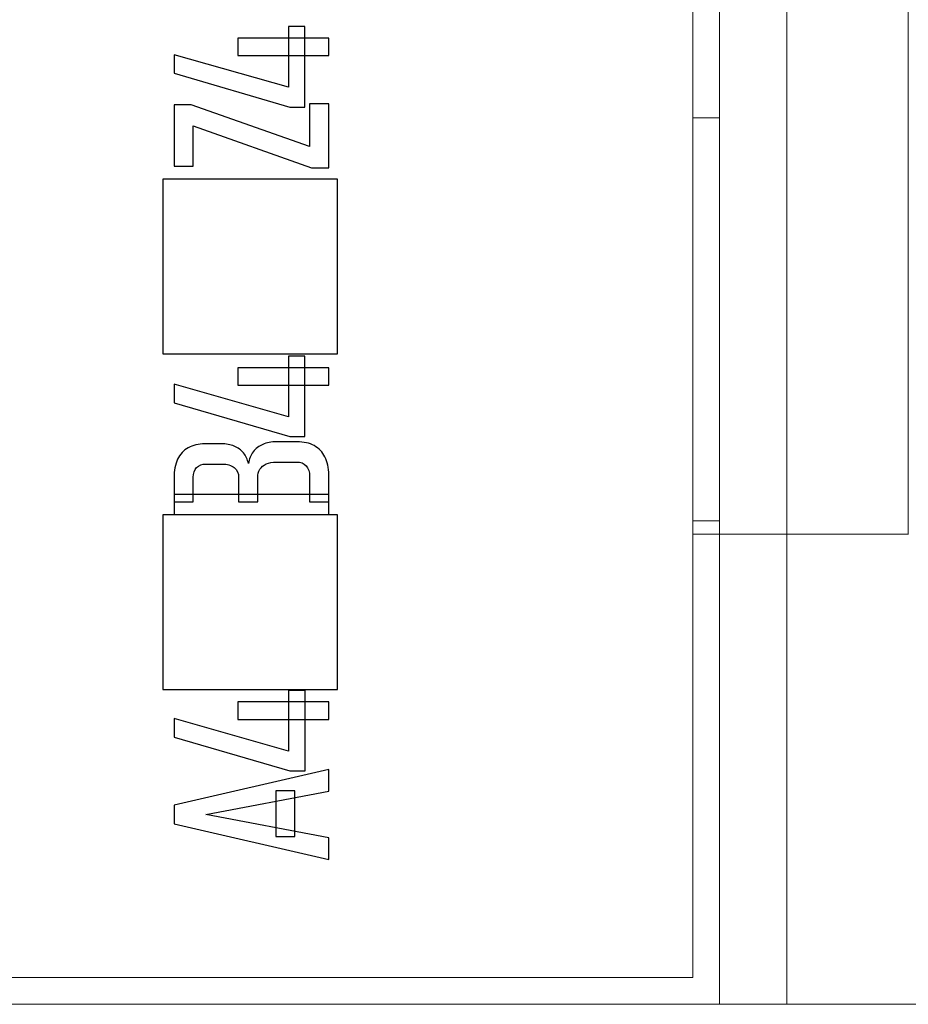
# Model space of a CAD drawing. Header units: inches. Extents: x 830 to 2908, y -1046 to 167.
# Tile 12 of 33: x 2620.99 to 2627.61, y -813.78 to -806.45. Entities that reach past the tile are written whole.
import ezdxf

# ---------------------------------------------------------------- set-up
doc = ezdxf.new("R2010")
doc.units = ezdxf.units.IN
doc.header["$LTSCALE"] = 23.1
doc.header["$MEASUREMENT"] = 0
doc.layers.get('0').update_dxf_attribs({"lineweight": 18})
doc.layers.add('1_6', color=7, linetype='Continuous', lineweight=18)
doc.layers.add('layer 1', color=7, linetype='Continuous')

msp = doc.modelspace()

# ---------------------------------------------------------------- linework, layer by layer
at = {"color": 0, "linetype": 'Continuous', "lineweight": 0}
for p, q in [((2626.2038, -813.7792), (2626.2038, -800.7792)), ((2626.7038, -813.7792), (2626.7038, -800.7792)), ((2626.0038, -800.9792), (2626.0038, -813.5792)), ((2626.2038, -807.1792), (2626.0038, -807.1792)), ((2626.2038, -810.1792), (2626.0038, -810.1792)), ((2627.6092, -810.2792), (2626.0038, -810.2792)), ((2626.0038, -813.5792), (2609.9303, -813.5792)), ((2608.0303, -813.7792), (2704.6303, -813.7792))]:
    msp.add_line(p, q, dxfattribs=at)
at = {"layer": '1_6', "color": 0, "linetype": 'Continuous', "lineweight": 0}
msp.add_line((2627.6089, -810.2792), (2627.6089, -804.2792), dxfattribs=at)
at = {"layer": 'layer 1', "color": 32}
for points, knots in [([(2623.002, -807.0977), (2623.002, -807.0977), (2622.1405, -806.8464), (2622.1405, -806.8464), (2622.1405, -806.8464), (2622.1405, -806.8464), (2622.1405, -806.7085), (2622.1405, -806.7085), (2622.1405, -806.7085), (2622.1405, -806.7085), (2622.9925, -806.9503), (2622.9925, -806.9503), (2622.9925, -806.9503), (2622.9925, -806.9503), (2622.9925, -806.4994), (2622.9925, -806.4994), (2622.9925, -806.4994), (2622.9925, -806.4994), (2623.1153, -806.4994), (2623.1153, -806.4994), (2623.1153, -806.4994), (2623.1153, -806.4994), (2623.1153, -807.0977), (2623.1153, -807.0977), (2623.1153, -807.0977), (2623.1153, -807.0977), (2623.002, -807.0977), (2623.002, -807.0977)], [0, 0, 0, 0, 0.142857, 0.142857, 0.142857, 0.142857, 0.285714, 0.285714, 0.285714, 0.285714, 0.428571, 0.428571, 0.428571, 0.428571, 0.571429, 0.571429, 0.571429, 0.571429, 0.714286, 0.714286, 0.714286, 0.714286, 0.857143, 0.857143, 0.857143, 0.857143, 1, 1, 1, 1]), ([(2622.6152, -806.715), (2622.6152, -806.715), (2622.6152, -806.5849), (2622.6152, -806.5849), (2622.6152, -806.5849), (2622.6152, -806.5849), (2623.2927, -806.5849), (2623.2927, -806.5849), (2623.2927, -806.5849), (2623.2927, -806.5849), (2623.2927, -806.715), (2623.2927, -806.715), (2623.2927, -806.715), (2623.2927, -806.715), (2622.6152, -806.715), (2622.6152, -806.715)], [0, 0, 0, 0, 0.25, 0.25, 0.25, 0.25, 0.5, 0.5, 0.5, 0.5, 0.75, 0.75, 0.75, 0.75, 1, 1, 1, 1]), ([(2622.269, -807.0809), (2622.269, -807.0809), (2623.1502, -807.3909), (2623.1502, -807.3909), (2623.1502, -807.3909), (2623.1502, -807.3909), (2623.1502, -807.0731), (2623.1502, -807.0731), (2623.1502, -807.0731), (2623.1502, -807.0731), (2623.2927, -807.0731), (2623.2927, -807.0731), (2623.2927, -807.0731), (2623.2927, -807.0731), (2623.2927, -807.5518), (2623.2927, -807.5518), (2623.2927, -807.5518), (2623.2927, -807.5518), (2623.1642, -807.5518), (2623.1642, -807.5518), (2623.1642, -807.5518), (2623.1642, -807.5518), (2622.2833, -807.2378), (2622.2833, -807.2378), (2622.2833, -807.2378), (2622.2833, -807.2378), (2622.2833, -807.5375), (2622.2833, -807.5375), (2622.2833, -807.5375), (2622.2833, -807.5375), (2622.1405, -807.5375), (2622.1405, -807.5375), (2622.1405, -807.5375), (2622.1405, -807.5375), (2622.1405, -807.0809), (2622.1405, -807.0809), (2622.1405, -807.0809), (2622.1405, -807.0809), (2622.269, -807.0809), (2622.269, -807.0809)], [0, 0, 0, 0, 0.1, 0.1, 0.1, 0.1, 0.2, 0.2, 0.2, 0.2, 0.3, 0.3, 0.3, 0.3, 0.4, 0.4, 0.4, 0.4, 0.5, 0.5, 0.5, 0.5, 0.6, 0.6, 0.6, 0.6, 0.7, 0.7, 0.7, 0.7, 0.8, 0.8, 0.8, 0.8, 0.9, 0.9, 0.9, 0.9, 1, 1, 1, 1]), ([(2623.002, -809.5518), (2623.002, -809.5518), (2622.1405, -809.3005), (2622.1405, -809.3005), (2622.1405, -809.3005), (2622.1405, -809.3005), (2622.1405, -809.1626), (2622.1405, -809.1626), (2622.1405, -809.1626), (2622.1405, -809.1626), (2622.9925, -809.4044), (2622.9925, -809.4044), (2622.9925, -809.4044), (2622.9925, -809.4044), (2622.9925, -808.9535), (2622.9925, -808.9535), (2622.9925, -808.9535), (2622.9925, -808.9535), (2623.1153, -808.9535), (2623.1153, -808.9535), (2623.1153, -808.9535), (2623.1153, -808.9535), (2623.1153, -809.5518), (2623.1153, -809.5518), (2623.1153, -809.5518), (2623.1153, -809.5518), (2623.002, -809.5518), (2623.002, -809.5518)], [0, 0, 0, 0, 0.142857, 0.142857, 0.142857, 0.142857, 0.285714, 0.285714, 0.285714, 0.285714, 0.428571, 0.428571, 0.428571, 0.428571, 0.571429, 0.571429, 0.571429, 0.571429, 0.714286, 0.714286, 0.714286, 0.714286, 0.857143, 0.857143, 0.857143, 0.857143, 1, 1, 1, 1]), ([(2622.6152, -809.1691), (2622.6152, -809.1691), (2622.6152, -809.039), (2622.6152, -809.039), (2622.6152, -809.039), (2622.6152, -809.039), (2623.2927, -809.039), (2623.2927, -809.039), (2623.2927, -809.039), (2623.2927, -809.039), (2623.2927, -809.1691), (2623.2927, -809.1691), (2623.2927, -809.1691), (2623.2927, -809.1691), (2622.6152, -809.1691), (2622.6152, -809.1691)], [0, 0, 0, 0, 0.25, 0.25, 0.25, 0.25, 0.5, 0.5, 0.5, 0.5, 0.75, 0.75, 0.75, 0.75, 1, 1, 1, 1]), ([(2623.1502, -810.0375), (2623.1502, -810.0375), (2623.1502, -809.8482), (2623.1502, -809.8482), (2623.1502, -809.8482), (2623.1502, -809.8144), (2623.1415, -809.7881), (2623.1247, -809.7695), (2623.1247, -809.7695), (2623.1078, -809.7506), (2623.0839, -809.7414), (2623.0525, -809.7414), (2623.0525, -809.7414), (2623.0525, -809.7414), (2622.9021, -809.7414), (2622.9021, -809.7414), (2622.9021, -809.7414), (2622.8729, -809.7414), (2622.848, -809.746), (2622.8275, -809.7555), (2622.8275, -809.7555), (2622.8069, -809.7651), (2622.7912, -809.7784), (2622.7804, -809.7955), (2622.7804, -809.7955), (2622.7696, -809.8127), (2622.7642, -809.8332), (2622.7642, -809.8563), (2622.7642, -809.8563), (2622.7642, -809.8563), (2622.7642, -810.0375), (2622.7642, -810.0375), (2622.7642, -810.0375), (2622.7642, -810.0375), (2622.6217, -810.0375), (2622.6217, -810.0375), (2622.6217, -810.0375), (2622.6217, -810.0375), (2622.6217, -809.8563), (2622.6217, -809.8563), (2622.6217, -809.8563), (2622.6217, -809.8244), (2622.6108, -809.8001), (2622.5889, -809.7825), (2622.5889, -809.7825), (2622.5673, -809.7653), (2622.5367, -809.7563), (2622.4973, -809.7563), (2622.4973, -809.7563), (2622.4973, -809.7563), (2622.3799, -809.7563), (2622.3799, -809.7563), (2622.3799, -809.7563), (2622.3493, -809.7563), (2622.3253, -809.7651), (2622.3085, -809.7825), (2622.3085, -809.7825), (2622.2916, -809.7999), (2622.2833, -809.824), (2622.2833, -809.8547), (2622.2833, -809.8547), (2622.2833, -809.8547), (2622.2833, -810.0375), (2622.2833, -810.0375), (2622.2833, -810.0375), (2622.2833, -810.0375), (2622.1405, -810.0375), (2622.1405, -810.0375), (2622.1405, -810.0375), (2622.1405, -810.0375), (2622.1405, -809.8569), (2622.1405, -809.8569), (2622.1405, -809.8569), (2622.1405, -809.8041), (2622.1496, -809.759), (2622.1676, -809.7211), (2622.1676, -809.7211), (2622.1855, -809.6833), (2622.2117, -809.6546), (2622.2463, -809.6351), (2622.2463, -809.6351), (2622.2809, -809.6157), (2622.3226, -809.6059), (2622.3712, -809.6059), (2622.3712, -809.6059), (2622.3712, -809.6059), (2622.4932, -809.6059), (2622.4932, -809.6059), (2622.4932, -809.6059), (2622.5291, -809.6059), (2622.5611, -809.6117), (2622.5889, -809.6232), (2622.5889, -809.6232), (2622.617, -809.6348), (2622.6401, -809.6517), (2622.6579, -809.6735), (2622.6579, -809.6735), (2622.6759, -809.6954), (2622.6882, -809.7216), (2622.6944, -809.7525), (2622.6944, -809.7525), (2622.6998, -809.7187), (2622.7118, -809.6895), (2622.7301, -809.6654), (2622.7301, -809.6654), (2622.7485, -809.6411), (2622.7726, -809.6223), (2622.8018, -809.6097), (2622.8018, -809.6097), (2622.8309, -809.5972), (2622.8655, -809.5907), (2622.9043, -809.5907), (2622.9043, -809.5907), (2622.9043, -809.5907), (2623.0566, -809.5907), (2623.0566, -809.5907), (2623.0566, -809.5907), (2623.1065, -809.5907), (2623.1494, -809.6004), (2623.1845, -809.6194), (2623.1845, -809.6194), (2623.2196, -809.6384), (2623.2463, -809.6664), (2623.2648, -809.703), (2623.2648, -809.703), (2623.2832, -809.7396), (2623.2927, -809.784), (2623.2927, -809.8355), (2623.2927, -809.8355), (2623.2927, -809.8355), (2623.2927, -810.0375), (2623.2927, -810.0375), (2623.2927, -810.0375), (2623.2927, -810.0375), (2623.1502, -810.0375), (2623.1502, -810.0375)], [0, 0, 0, 0, 0.029412, 0.029412, 0.029412, 0.029412, 0.058824, 0.058824, 0.058824, 0.058824, 0.088235, 0.088235, 0.088235, 0.088235, 0.117647, 0.117647, 0.117647, 0.117647, 0.147059, 0.147059, 0.147059, 0.147059, 0.176471, 0.176471, 0.176471, 0.176471, 0.205882, 0.205882, 0.205882, 0.205882, 0.235294, 0.235294, 0.235294, 0.235294, 0.264706, 0.264706, 0.264706, 0.264706, 0.294118, 0.294118, 0.294118, 0.294118, 0.323529, 0.323529, 0.323529, 0.323529, 0.352941, 0.352941, 0.352941, 0.352941, 0.382353, 0.382353, 0.382353, 0.382353, 0.411765, 0.411765, 0.411765, 0.411765, 0.441176, 0.441176, 0.441176, 0.441176, 0.470588, 0.470588, 0.470588, 0.470588, 0.5, 0.5, 0.5, 0.5, 0.529412, 0.529412, 0.529412, 0.529412, 0.558824, 0.558824, 0.558824, 0.558824, 0.588235, 0.588235, 0.588235, 0.588235, 0.617647, 0.617647, 0.617647, 0.617647, 0.647059, 0.647059, 0.647059, 0.647059, 0.676471, 0.676471, 0.676471, 0.676471, 0.705882, 0.705882, 0.705882, 0.705882, 0.735294, 0.735294, 0.735294, 0.735294, 0.764706, 0.764706, 0.764706, 0.764706, 0.794118, 0.794118, 0.794118, 0.794118, 0.823529, 0.823529, 0.823529, 0.823529, 0.852941, 0.852941, 0.852941, 0.852941, 0.882353, 0.882353, 0.882353, 0.882353, 0.911765, 0.911765, 0.911765, 0.911765, 0.941176, 0.941176, 0.941176, 0.941176, 0.970588, 0.970588, 0.970588, 0.970588, 1, 1, 1, 1]), ([(2622.1405, -810.1328), (2622.1405, -810.1328), (2622.1405, -809.9821), (2622.1405, -809.9821), (2622.1405, -809.9821), (2622.1405, -809.9821), (2623.2927, -809.9821), (2623.2927, -809.9821), (2623.2927, -809.9821), (2623.2927, -809.9821), (2623.2927, -810.1328), (2623.2927, -810.1328), (2623.2927, -810.1328), (2623.2927, -810.1328), (2622.1405, -810.1328), (2622.1405, -810.1328)], [0, 0, 0, 0, 0.25, 0.25, 0.25, 0.25, 0.5, 0.5, 0.5, 0.5, 0.75, 0.75, 0.75, 0.75, 1, 1, 1, 1]), ([(2623.0031, -812.0405), (2623.0031, -812.0405), (2622.1416, -811.7892), (2622.1416, -811.7892), (2622.1416, -811.7892), (2622.1416, -811.7892), (2622.1416, -811.6513), (2622.1416, -811.6513), (2622.1416, -811.6513), (2622.1416, -811.6513), (2622.9936, -811.8931), (2622.9936, -811.8931), (2622.9936, -811.8931), (2622.9936, -811.8931), (2622.9936, -811.4422), (2622.9936, -811.4422), (2622.9936, -811.4422), (2622.9936, -811.4422), (2623.1164, -811.4422), (2623.1164, -811.4422), (2623.1164, -811.4422), (2623.1164, -811.4422), (2623.1164, -812.0405), (2623.1164, -812.0405), (2623.1164, -812.0405), (2623.1164, -812.0405), (2623.0031, -812.0405), (2623.0031, -812.0405)], [0, 0, 0, 0, 0.142857, 0.142857, 0.142857, 0.142857, 0.285714, 0.285714, 0.285714, 0.285714, 0.428571, 0.428571, 0.428571, 0.428571, 0.571429, 0.571429, 0.571429, 0.571429, 0.714286, 0.714286, 0.714286, 0.714286, 0.857143, 0.857143, 0.857143, 0.857143, 1, 1, 1, 1]), ([(2622.6163, -811.6578), (2622.6163, -811.6578), (2622.6163, -811.5277), (2622.6163, -811.5277), (2622.6163, -811.5277), (2622.6163, -811.5277), (2623.2938, -811.5277), (2623.2938, -811.5277), (2623.2938, -811.5277), (2623.2938, -811.5277), (2623.2938, -811.6578), (2623.2938, -811.6578), (2623.2938, -811.6578), (2623.2938, -811.6578), (2622.6163, -811.6578), (2622.6163, -811.6578)], [0, 0, 0, 0, 0.25, 0.25, 0.25, 0.25, 0.5, 0.5, 0.5, 0.5, 0.75, 0.75, 0.75, 0.75, 1, 1, 1, 1]), ([(2622.1405, -812.4343), (2622.1405, -812.4343), (2622.1405, -812.2963), (2622.1405, -812.2963), (2622.1405, -812.2963), (2622.1405, -812.2963), (2623.2927, -812.0302), (2623.2927, -812.0302), (2623.2927, -812.0302), (2623.2927, -812.0302), (2623.2927, -812.1917), (2623.2927, -812.1917), (2623.2927, -812.1917), (2623.2927, -812.1917), (2622.3766, -812.3653), (2622.3766, -812.3653), (2622.3766, -812.3653), (2622.3766, -812.3653), (2623.2927, -812.5387), (2623.2927, -812.5387), (2623.2927, -812.5387), (2623.2927, -812.5387), (2623.2927, -812.7004), (2623.2927, -812.7004), (2623.2927, -812.7004), (2623.2927, -812.7004), (2622.1405, -812.4343), (2622.1405, -812.4343)], [0, 0, 0, 0, 0.142857, 0.142857, 0.142857, 0.142857, 0.285714, 0.285714, 0.285714, 0.285714, 0.428571, 0.428571, 0.428571, 0.428571, 0.571429, 0.571429, 0.571429, 0.571429, 0.714286, 0.714286, 0.714286, 0.714286, 0.857143, 0.857143, 0.857143, 0.857143, 1, 1, 1, 1]), ([(2622.8997, -812.53), (2622.8997, -812.53), (2622.8997, -812.1887), (2622.8997, -812.1887), (2622.8997, -812.1887), (2622.8997, -812.1887), (2623.0414, -812.1887), (2623.0414, -812.1887), (2623.0414, -812.1887), (2623.0414, -812.1887), (2623.0414, -812.53), (2623.0414, -812.53), (2623.0414, -812.53), (2623.0414, -812.53), (2622.8997, -812.53), (2622.8997, -812.53)], [0, 0, 0, 0, 0.25, 0.25, 0.25, 0.25, 0.5, 0.5, 0.5, 0.5, 0.75, 0.75, 0.75, 0.75, 1, 1, 1, 1])]:
    msp.add_open_spline(points, degree=3, knots=knots, dxfattribs=at)
at = {"layer": 'layer 1'}
for points in [[(2622.0581, -808.9356), (2622.0581, -808.9356), (2622.0581, -807.6356), (2622.0581, -807.6356), (2622.0581, -807.6356), (2622.0581, -807.6356), (2623.3581, -807.6356), (2623.3581, -807.6356), (2623.3581, -807.6356), (2623.3581, -807.6356), (2623.3581, -808.9356), (2623.3581, -808.9356), (2623.3581, -808.9356), (2623.3581, -808.9356), (2622.0581, -808.9356), (2622.0581, -808.9356)], [(2622.0581, -811.4356), (2622.0581, -811.4356), (2622.0581, -810.1356), (2622.0581, -810.1356), (2622.0581, -810.1356), (2622.0581, -810.1356), (2623.3581, -810.1356), (2623.3581, -810.1356), (2623.3581, -810.1356), (2623.3581, -810.1356), (2623.3581, -811.4356), (2623.3581, -811.4356), (2623.3581, -811.4356), (2623.3581, -811.4356), (2622.0581, -811.4356), (2622.0581, -811.4356)]]:
    msp.add_open_spline(points, degree=3, knots=[0, 0, 0, 0, 0.25, 0.25, 0.25, 0.25, 0.5, 0.5, 0.5, 0.5, 0.75, 0.75, 0.75, 0.75, 1, 1, 1, 1], dxfattribs=at)

doc.saveas('drawing.dxf')
